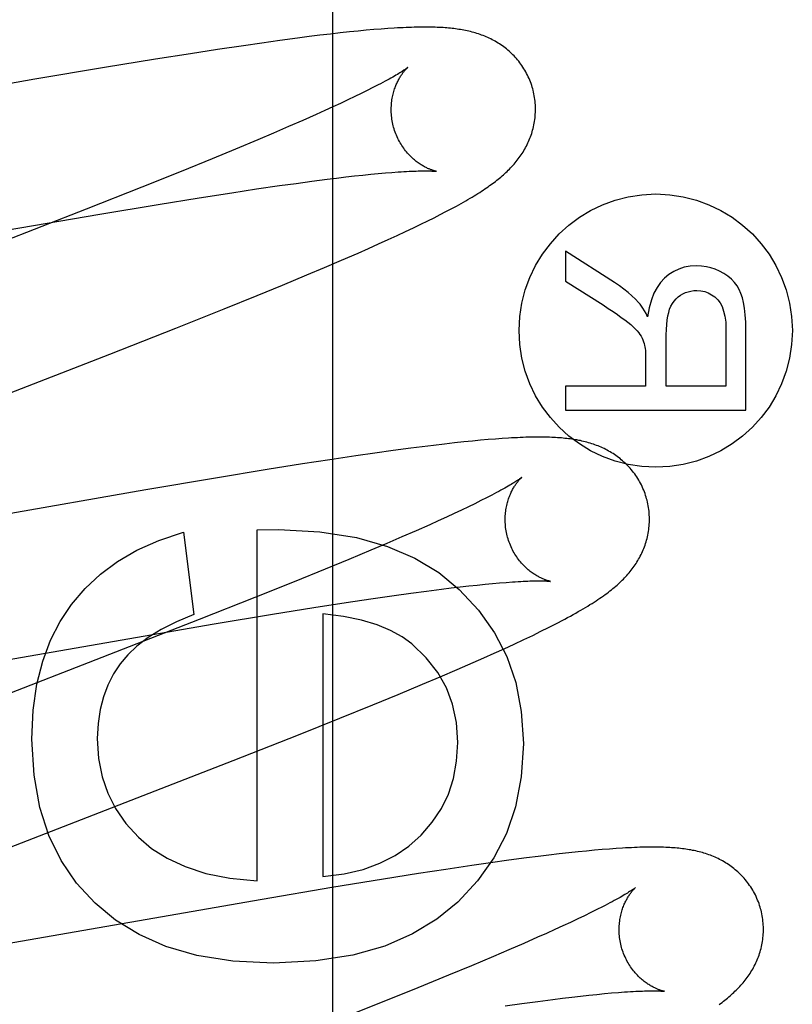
# Model space of a CAD drawing. Header units: inches. Extents: x 0 to 283, y 0 to 183.
# Tile 35 of 63: x 96.504 to 96.611, y 93.99 to 94.126. Entities that reach past the tile are written whole.
import ezdxf

# ---------------------------------------------------------------- set-up
doc = ezdxf.new("R2010")
doc.units = ezdxf.units.IN
doc.header["$LTSCALE"] = 15.583333
doc.header["$MEASUREMENT"] = 0
doc.linetypes.add('HIDDEN', pattern=[0.2, 0.1, -0.1])
doc.layers.add('DEFAULT_2', color=8, linetype='HIDDEN')
doc.layers.add('RIGHTHAND_DOOR_ASSEMBLY', color=7, linetype='CONTINUOUS')

msp = doc.modelspace()

# ---------------------------------------------------------------- linework, layer by layer
at = {"layer": 'DEFAULT_2', "color": 8, "linetype": 'HIDDEN'}
for p, q in [((96.55105, 94.12486), (96.54985, 94.12474)), ((96.55218, 94.12497), (96.55105, 94.12486)), ((96.55324, 94.12506), (96.55218, 94.12497)), ((96.55424, 94.12514), (96.55324, 94.12506)), ((96.55518, 94.12521), (96.55424, 94.12514)), ((96.54023, 94.12356), (96.53773, 94.12321)), ((96.54266, 94.12388), (96.54023, 94.12356)), ((96.54425, 94.12409), (96.54266, 94.12388)), ((96.54577, 94.12428), (96.54425, 94.12409)), ((96.54722, 94.12445), (96.54577, 94.12428)), ((96.54858, 94.1246), (96.54722, 94.12445)), ((96.54985, 94.12474), (96.54858, 94.1246)), ((96.53159, 94.12231), (96.52785, 94.12173)), ((96.53516, 94.12284), (96.53159, 94.12231)), ((96.53773, 94.12321), (96.53516, 94.12284)), ((96.523, 94.12096), (96.51589, 94.1198)), ((96.52785, 94.12173), (96.523, 94.12096)), ((96.51589, 94.1198), (96.50627, 94.11818)), ((96.50627, 94.11818), (96.46001, 94.11012)), ((96.55233, 94.11663), (96.55149, 94.11622)), ((96.55311, 94.11703), (96.55233, 94.11663)), ((96.54964, 94.11533), (96.54863, 94.11485)), ((96.5506, 94.11578), (96.54964, 94.11533)), ((96.55149, 94.11622), (96.5506, 94.11578)), ((96.54756, 94.11436), (96.54644, 94.11384)), ((96.54863, 94.11485), (96.54756, 94.11436)), ((96.54526, 94.11332), (96.5434, 94.11249)), ((96.54644, 94.11384), (96.54526, 94.11332)), ((96.54142, 94.11163), (96.53933, 94.11073)), ((96.5434, 94.11249), (96.54142, 94.11163)), ((96.53714, 94.1098), (96.53406, 94.10851)), ((96.53933, 94.11073), (96.53714, 94.1098)), ((96.53406, 94.10851), (96.53081, 94.10717)), ((96.53081, 94.10717), (96.52653, 94.10543)), ((96.52653, 94.10543), (96.52109, 94.10325)), ((96.54675, 94.10434), (96.54807, 94.1045)), ((96.54807, 94.1045), (96.54934, 94.10465)), ((96.54934, 94.10465), (96.55056, 94.10479)), ((96.55056, 94.10479), (96.55171, 94.10492)), ((96.55171, 94.10492), (96.55281, 94.10503)), ((96.55281, 94.10503), (96.55385, 94.10513)), ((96.55385, 94.10513), (96.55483, 94.10522)), ((96.55483, 94.10522), (96.55575, 94.10529)), ((96.52109, 94.10325), (96.51338, 94.10019)), ((96.53355, 94.10247), (96.53696, 94.10299)), ((96.53696, 94.10299), (96.54015, 94.10345)), ((96.54015, 94.10345), (96.54246, 94.10377)), ((96.54246, 94.10377), (96.54466, 94.10407)), ((96.54466, 94.10407), (96.54675, 94.10434)), ((96.52334, 94.10086), (96.52905, 94.10177)), ((96.52905, 94.10177), (96.53355, 94.10247)), ((96.51526, 94.09951), (96.52334, 94.10086)), ((96.51338, 94.10019), (96.49996, 94.09495)), ((96.50229, 94.0973), (96.51526, 94.09951)), ((96.56071, 94.09857), (96.5616, 94.09901)), ((96.5616, 94.09901), (96.56244, 94.09944)), ((96.56244, 94.09944), (96.56323, 94.09985)), ((96.55764, 94.09709), (96.55874, 94.09761)), ((96.55874, 94.09761), (96.55976, 94.0981)), ((96.55976, 94.0981), (96.56071, 94.09857)), ((96.55523, 94.09598), (96.55647, 94.09655)), ((96.55647, 94.09655), (96.55764, 94.09709)), ((96.5525, 94.09475), (96.5539, 94.09538)), ((96.5539, 94.09538), (96.55523, 94.09598)), ((96.54875, 94.09311), (96.55104, 94.09411)), ((96.55104, 94.09411), (96.5525, 94.09475)), ((96.5866, 94.09004), (96.5798, 94.09438)), ((96.5798, 94.09438), (96.5798, 94.09022)), ((96.54396, 94.09108), (96.54639, 94.0921)), ((96.54639, 94.0921), (96.54875, 94.09311)), ((96.54059, 94.08967), (96.54396, 94.09108)), ((96.53708, 94.08823), (96.54059, 94.08967)), ((96.5798, 94.09022), (96.585, 94.08692)), ((96.5325, 94.08638), (96.53708, 94.08823)), ((96.52578, 94.08369), (96.5325, 94.08638)), ((96.51666, 94.0801), (96.52578, 94.08369)), ((96.59376, 94.07566), (96.59376, 94.08277)), ((96.60203, 94.08357), (96.60203, 94.07566)), ((96.6048, 94.07235), (96.6048, 94.08344)), ((96.46937, 94.06175), (96.51666, 94.0801)), ((96.5909, 94.0795), (96.5909, 94.07566)), ((96.5909, 94.07566), (96.5798, 94.07566)), ((96.5798, 94.07566), (96.5798, 94.07235)), ((96.60203, 94.07566), (96.59376, 94.07566)), ((96.5798, 94.07235), (96.6048, 94.07235)), ((96.56301, 94.06766), (96.56152, 94.06748)), ((96.5644, 94.06781), (96.56301, 94.06766)), ((96.5657, 94.06795), (96.5644, 94.06781)), ((96.5669, 94.06807), (96.5657, 94.06795)), ((96.56802, 94.06818), (96.5669, 94.06807)), ((96.56908, 94.06827), (96.56802, 94.06818)), ((96.57007, 94.06835), (96.56908, 94.06827)), ((96.571, 94.06842), (96.57007, 94.06835)), ((96.55336, 94.0664), (96.55074, 94.06602)), ((96.5559, 94.06675), (96.55336, 94.0664)), ((96.55835, 94.06708), (96.5559, 94.06675)), ((96.55995, 94.06729), (96.55835, 94.06708)), ((96.56152, 94.06748), (96.55995, 94.06729)), ((96.54336, 94.0649), (96.53847, 94.06412)), ((96.54712, 94.06548), (96.54336, 94.0649)), ((96.55074, 94.06602), (96.54712, 94.06548)), ((96.53847, 94.06412), (96.53131, 94.06295)), ((96.53131, 94.06295), (96.52164, 94.06131)), ((96.52164, 94.06131), (96.47633, 94.05342)), ((96.56724, 94.0594), (96.56634, 94.05897)), ((96.56808, 94.05982), (96.56724, 94.0594)), ((96.56886, 94.06022), (96.56808, 94.05982)), ((96.56436, 94.05803), (96.56329, 94.05754)), ((96.56538, 94.05851), (96.56436, 94.05803)), ((96.56634, 94.05897), (96.56538, 94.05851)), ((96.56216, 94.05702), (96.56098, 94.05649)), ((96.56329, 94.05754), (96.56216, 94.05702)), ((96.52688, 94.05546), (96.52829, 94.04404)), ((96.53707, 94.05577), (96.54002, 94.05583)), ((96.53707, 94.00714), (96.53707, 94.05577)), ((96.55911, 94.05566), (96.55713, 94.0548)), ((96.56098, 94.05649), (96.55911, 94.05566)), ((96.55503, 94.0539), (96.55283, 94.05297)), ((96.55713, 94.0548), (96.55503, 94.0539)), ((96.55283, 94.05297), (96.54975, 94.05168)), ((96.54975, 94.05168), (96.54649, 94.05034)), ((96.54649, 94.05034), (96.54219, 94.04859)), ((96.54219, 94.04859), (96.53673, 94.0464)), ((96.5697, 94.04834), (96.57067, 94.04843)), ((96.57067, 94.04843), (96.57158, 94.0485)), ((96.55836, 94.047), (96.56055, 94.04729)), ((96.56055, 94.04729), (96.56262, 94.04756)), ((96.56262, 94.04756), (96.56394, 94.04772)), ((96.56394, 94.04772), (96.56521, 94.04787)), ((96.56521, 94.04787), (96.56642, 94.04801)), ((96.56642, 94.04801), (96.56757, 94.04813)), ((96.56757, 94.04813), (96.56866, 94.04825)), ((96.56866, 94.04825), (96.5697, 94.04834)), ((96.53673, 94.0464), (96.52901, 94.04334)), ((96.54941, 94.04569), (96.55282, 94.04621)), ((96.55282, 94.04621), (96.55605, 94.04668)), ((96.55605, 94.04668), (96.55836, 94.047)), ((96.53921, 94.04408), (96.54492, 94.045)), ((96.54492, 94.045), (96.54941, 94.04569)), ((96.52901, 94.04334), (96.51556, 94.03809)), ((96.53112, 94.04274), (96.53921, 94.04408)), ((96.54616, 94.04416), (96.54616, 94.00776)), ((96.4655, 94.03138), (96.53112, 94.04274)), ((96.57525, 94.04116), (96.57639, 94.04172)), ((96.57639, 94.04172), (96.57743, 94.04224)), ((96.57267, 94.03995), (96.574, 94.04057)), ((96.574, 94.04057), (96.57525, 94.04116)), ((96.56989, 94.03867), (96.57129, 94.03931)), ((96.57129, 94.03931), (96.57267, 94.03995)), ((96.51556, 94.03809), (96.48791, 94.02739)), ((96.56702, 94.0374), (96.56847, 94.03804)), ((96.56847, 94.03804), (96.56989, 94.03867)), ((96.56242, 94.03541), (96.56477, 94.03642)), ((96.56477, 94.03642), (96.56702, 94.0374)), ((96.55999, 94.03438), (96.56242, 94.03541)), ((96.55662, 94.03298), (96.55999, 94.03438)), ((96.55311, 94.03154), (96.55662, 94.03298)), ((96.54854, 94.02969), (96.55311, 94.03154)), ((96.54281, 94.02739), (96.54854, 94.02969)), ((96.53375, 94.02382), (96.54281, 94.02739)), ((96.48538, 94.00505), (96.53375, 94.02382)), ((96.58681, 94.01163), (96.58587, 94.01156)), ((96.57441, 94.01032), (96.57195, 94.01)), ((96.576, 94.01053), (96.57441, 94.01032)), ((96.5775, 94.01071), (96.576, 94.01053)), ((96.57893, 94.01088), (96.5775, 94.01071)), ((96.58027, 94.01103), (96.57893, 94.01088)), ((96.58153, 94.01116), (96.58027, 94.01103)), ((96.58271, 94.01128), (96.58153, 94.01116)), ((96.58383, 94.01139), (96.58271, 94.01128)), ((96.58488, 94.01148), (96.58383, 94.01139)), ((96.58587, 94.01156), (96.58488, 94.01148)), ((96.56681, 94.00927), (96.56319, 94.00873)), ((96.56942, 94.00964), (96.56681, 94.00927)), ((96.57195, 94.01), (96.56942, 94.00964)), ((96.55944, 94.00815), (96.55456, 94.00738)), ((96.56319, 94.00873), (96.55944, 94.00815)), ((96.54741, 94.00621), (96.53774, 94.00458)), ((96.55456, 94.00738), (96.54741, 94.00621)), ((96.53774, 94.00458), (96.4924, 93.99668)), ((96.58491, 94.00355), (96.58415, 94.00317)), ((96.58244, 94.00232), (96.58149, 94.00187)), ((96.58332, 94.00276), (96.58244, 94.00232)), ((96.58415, 94.00317), (96.58332, 94.00276)), ((96.57943, 94.00091), (96.57832, 94.0004)), ((96.58049, 94.0014), (96.57943, 94.00091)), ((96.58149, 94.00187), (96.58049, 94.0014)), ((96.57593, 93.99933), (96.574, 93.99848)), ((96.57715, 93.99987), (96.57593, 93.99933)), ((96.57832, 94.0004), (96.57715, 93.99987)), ((96.574, 93.99848), (96.57196, 93.99759)), ((96.56981, 93.99668), (96.56678, 93.9954)), ((96.57196, 93.99759), (96.56981, 93.99668)), ((96.56678, 93.9954), (96.56357, 93.99408)), ((96.56357, 93.99408), (96.55934, 93.99235)), ((96.55934, 93.99235), (96.55394, 93.99017)), ((96.58065, 93.99104), (96.58188, 93.99118)), ((96.58188, 93.99118), (96.58304, 93.99131)), ((96.58304, 93.99131), (96.58415, 93.99142)), ((96.58415, 93.99142), (96.5852, 93.99153)), ((96.5852, 93.99153), (96.58619, 93.99162)), ((96.58619, 93.99162), (96.58712, 93.99169)), ((96.55394, 93.99017), (96.54628, 93.98713)), ((96.57142, 93.98982), (96.57374, 93.99015)), ((96.57374, 93.99015), (96.57595, 93.99045)), ((96.57595, 93.99045), (96.57804, 93.99072)), ((96.57804, 93.99072), (96.57937, 93.99089)), ((96.57937, 93.99089), (96.58065, 93.99104))]:
    msp.add_line(p, q, dxfattribs=at)
for points in [[(96.57525, 94.11688), (96.57519, 94.11709), (96.57511, 94.11734), (96.57503, 94.11758), (96.57494, 94.11782), (96.57484, 94.11806), (96.57474, 94.1183), (96.57464, 94.11853), (96.57453, 94.11876), (96.57441, 94.11899), (96.57429, 94.11922), (96.57416, 94.11944), (96.57403, 94.11965), (96.5739, 94.11987), (96.57375, 94.12008), (96.57361, 94.12028), (96.57346, 94.12048), (96.57331, 94.12068), (96.57315, 94.12087), (96.57299, 94.12106), (96.57283, 94.12124), (96.57266, 94.12142), (96.57249, 94.12159), (96.57232, 94.12176), (96.57214, 94.12193), (96.57197, 94.12209), (96.57178, 94.12224), (96.5716, 94.12239), (96.57142, 94.12254), (96.57123, 94.12268), (96.57104, 94.12282), (96.57085, 94.12295), (96.57065, 94.12308), (96.57045, 94.12321), (96.57025, 94.12333), (96.57005, 94.12345), (96.56985, 94.12356), (96.56964, 94.12367), (96.56944, 94.12377), (96.56923, 94.12387), (96.56902, 94.12397), (96.56881, 94.12406), (96.5686, 94.12415), (96.56839, 94.12423), (96.56817, 94.12431), (96.56796, 94.12439), (96.56774, 94.12447), (96.56752, 94.12454), (96.56729, 94.12461), (96.56707, 94.12467), (96.56685, 94.12473), (96.56662, 94.12479), (96.5664, 94.12484), (96.56617, 94.12489), (96.56595, 94.12494), (96.56572, 94.12499), (96.56549, 94.12503), (96.56526, 94.12507), (96.56503, 94.1251), (96.5648, 94.12514), (96.56457, 94.12517), (96.56433, 94.1252), (96.56409, 94.12523), (96.56385, 94.12525), (96.5636, 94.12528), (96.56336, 94.1253), (96.5631, 94.12532), (96.56284, 94.12534), (96.56258, 94.12535), (96.56231, 94.12537), (96.56203, 94.12538), (96.56174, 94.12539), (96.56145, 94.1254), (96.56115, 94.1254), (96.56085, 94.12541), (96.56053, 94.12541), (96.56021, 94.12541), (96.55988, 94.12541), (96.55954, 94.1254), (96.55919, 94.1254), (96.55884, 94.12539), (96.55847, 94.12538), (96.5581, 94.12537), (96.55771, 94.12535), (96.55732, 94.12533), (96.55691, 94.12531), (96.5565, 94.12529), (96.55607, 94.12527), (96.55518, 94.12521)], [(96.55793, 94.11982), (96.55792, 94.11982), (96.55791, 94.11981), (96.55789, 94.11979), (96.55786, 94.11977), (96.55782, 94.11974), (96.55777, 94.1197), (96.55771, 94.11966), (96.55765, 94.11961), (96.55757, 94.11956), (96.55748, 94.1195), (96.55738, 94.11943), (96.55727, 94.11935), (96.55714, 94.11927), (96.557, 94.11918), (96.55685, 94.11909), (96.55668, 94.11898), (96.55649, 94.11887), (96.5563, 94.11875), (96.55608, 94.11863), (96.55585, 94.1185), (96.55561, 94.11836), (96.55535, 94.11821), (96.55508, 94.11806), (96.55479, 94.11791), (96.55448, 94.11774), (96.55416, 94.11757), (96.55383, 94.1174), (96.55348, 94.11721), (96.55311, 94.11703)], [(96.55598, 94.11153), (96.55593, 94.11172), (96.55587, 94.11196), (96.55582, 94.11219), (96.55578, 94.11243), (96.55574, 94.11266), (96.55571, 94.11289), (96.55568, 94.11313), (96.55566, 94.11336), (96.55565, 94.11359), (96.55564, 94.11382), (96.55564, 94.11405), (96.55565, 94.11427), (96.55566, 94.11449), (96.55567, 94.11471), (96.55569, 94.11493), (96.55572, 94.11514), (96.55575, 94.11535), (96.55578, 94.11556), (96.55582, 94.11576), (96.55586, 94.11595), (96.55591, 94.11614), (96.55595, 94.11633), (96.556, 94.11651), (96.55606, 94.11668), (96.55611, 94.11685), (96.55617, 94.11702), (96.55623, 94.11717), (96.55629, 94.11733), (96.55635, 94.11748), (96.55642, 94.11762), (96.55648, 94.11776), (96.55655, 94.1179), (96.55661, 94.11803), (96.55668, 94.11815), (96.55674, 94.11827), (96.55681, 94.11839), (96.55688, 94.1185), (96.55694, 94.1186), (96.55701, 94.11871), (96.55707, 94.1188), (96.55714, 94.1189), (96.5572, 94.11899), (96.55726, 94.11907), (96.55732, 94.11915), (96.55738, 94.11923), (96.55744, 94.1193), (96.5575, 94.11937), (96.55755, 94.11943), (96.5576, 94.11949), (96.55765, 94.11954), (96.55769, 94.11959), (96.55774, 94.11964), (96.55778, 94.11968), (96.55781, 94.11971), (96.55784, 94.11974), (96.55787, 94.11977), (96.55789, 94.11979), (96.55791, 94.11981), (96.55792, 94.11982), (96.55793, 94.11982)], [(96.56323, 94.09985), (96.5636, 94.10005), (96.56397, 94.10024), (96.56433, 94.10043), (96.56468, 94.10062), (96.56501, 94.10081), (96.56534, 94.10099), (96.56566, 94.10117), (96.56597, 94.10135), (96.56627, 94.10152), (96.56656, 94.1017), (96.56684, 94.10187), (96.56712, 94.10203), (96.56739, 94.1022), (96.56765, 94.10236), (96.5679, 94.10252), (96.56815, 94.10268), (96.56839, 94.10284), (96.56862, 94.10299), (96.56885, 94.10315), (96.56907, 94.1033), (96.56928, 94.10345), (96.56949, 94.1036), (96.56969, 94.10375), (96.56989, 94.1039), (96.57008, 94.10404), (96.57027, 94.10419), (96.57046, 94.10434), (96.57064, 94.10449), (96.57083, 94.10464), (96.57101, 94.1048), (96.57118, 94.10495), (96.57136, 94.10511), (96.57153, 94.10526), (96.5717, 94.10542), (96.57186, 94.10559), (96.57203, 94.10575), (96.57219, 94.10592), (96.57235, 94.10609), (96.57251, 94.10626), (96.57267, 94.10644), (96.57282, 94.10662), (96.57297, 94.1068), (96.57311, 94.10698), (96.57325, 94.10716), (96.57339, 94.10735), (96.57352, 94.10753), (96.57366, 94.10772), (96.57378, 94.10792), (96.57391, 94.10811), (96.57403, 94.10831), (96.57415, 94.10852), (96.57426, 94.10872), (96.57437, 94.10893), (96.57448, 94.10914), (96.57458, 94.10936), (96.57468, 94.10957), (96.57478, 94.10979), (96.57486, 94.11001), (96.57495, 94.11023), (96.57503, 94.11046), (96.57511, 94.11068), (96.57518, 94.11091), (96.57524, 94.11115), (96.57531, 94.11138), (96.57536, 94.11162), (96.57542, 94.11186), (96.57546, 94.1121), (96.5755, 94.11235), (96.57554, 94.1126), (96.57557, 94.11285), (96.5756, 94.1131), (96.57561, 94.11335), (96.57563, 94.1136), (96.57564, 94.11386), (96.57564, 94.11412), (96.57563, 94.11437), (96.57562, 94.11463), (96.5756, 94.11489), (96.57558, 94.11514), (96.57555, 94.1154), (96.57551, 94.11566), (96.57547, 94.11591), (96.57542, 94.11617), (96.57537, 94.11642), (96.5753, 94.11667), (96.57525, 94.11688)], [(96.56193, 94.10543), (96.56193, 94.10543), (96.56191, 94.10543), (96.56189, 94.10544), (96.56186, 94.10544), (96.56183, 94.10545), (96.56178, 94.10546), (96.56174, 94.10547), (96.56168, 94.10548), (96.56162, 94.1055), (96.56156, 94.10552), (96.56149, 94.10554), (96.56142, 94.10556), (96.56134, 94.10559), (96.56126, 94.10562), (96.56117, 94.10565), (96.56108, 94.10568), (96.56099, 94.10572), (96.56089, 94.10576), (96.56079, 94.1058), (96.56069, 94.10585), (96.56058, 94.1059), (96.56047, 94.10595), (96.56036, 94.10601), (96.56025, 94.10607), (96.56013, 94.10614), (96.56001, 94.1062), (96.55989, 94.10628), (96.55977, 94.10635), (96.55964, 94.10643), (96.55952, 94.10652), (96.55939, 94.10661), (96.55926, 94.10671), (96.55912, 94.10681), (96.55899, 94.10691), (96.55886, 94.10702), (96.55872, 94.10714), (96.55858, 94.10726), (96.55845, 94.10739), (96.55831, 94.10752), (96.55817, 94.10766), (96.55804, 94.10781), (96.5579, 94.10796), (96.55776, 94.10812), (96.55763, 94.10828), (96.5575, 94.10845), (96.55737, 94.10863), (96.55724, 94.10881), (96.55712, 94.10899), (96.557, 94.10919), (96.55688, 94.10938), (96.55677, 94.10958), (96.55666, 94.10979), (96.55656, 94.11), (96.55646, 94.11021), (96.55636, 94.11043), (96.55627, 94.11065), (96.55619, 94.11087), (96.55611, 94.1111), (96.55604, 94.11133), (96.55598, 94.11153)], [(96.55575, 94.10529), (96.55661, 94.10535), (96.55701, 94.10538), (96.5574, 94.1054), (96.55777, 94.10542), (96.55812, 94.10544), (96.55846, 94.10546), (96.55877, 94.10547), (96.55908, 94.10548), (96.55936, 94.10549), (96.55962, 94.10549), (96.55987, 94.1055), (96.5601, 94.1055), (96.56031, 94.1055), (96.56051, 94.1055), (96.56069, 94.1055), (96.56085, 94.10549), (96.56101, 94.10549), (96.56115, 94.10549), (96.56127, 94.10548), (96.56139, 94.10547), (96.56149, 94.10547), (96.56158, 94.10546), (96.56166, 94.10546), (96.56173, 94.10545), (96.56179, 94.10544), (96.56183, 94.10544), (96.56187, 94.10544), (96.5619, 94.10543), (96.56192, 94.10543), (96.56193, 94.10543)], [(96.59797, 94.09234), (96.59708, 94.09228), (96.59625, 94.09214), (96.59549, 94.0919), (96.59479, 94.09157), (96.59412, 94.09114), (96.59349, 94.09062)], [(96.60174, 94.09129), (96.60115, 94.09161), (96.60055, 94.09187), (96.59994, 94.09207), (96.59931, 94.09222), (96.59865, 94.09231), (96.59797, 94.09234)], [(96.60411, 94.08852), (96.60387, 94.08906), (96.60357, 94.08957), (96.60321, 94.09005), (96.60279, 94.09049), (96.6023, 94.0909), (96.60174, 94.09129)], [(96.58992, 94.08728), (96.58948, 94.08774), (96.58899, 94.0882), (96.58847, 94.08866), (96.58789, 94.08912), (96.58727, 94.08958), (96.5866, 94.09004)], [(96.59349, 94.09062), (96.59296, 94.09005), (96.59248, 94.08936), (96.59205, 94.08855), (96.59169, 94.08762), (96.59139, 94.08653), (96.59117, 94.0853)], [(96.59422, 94.08632), (96.5944, 94.08674), (96.59461, 94.08712), (96.59484, 94.08746), (96.59511, 94.08776), (96.5954, 94.08803), (96.59572, 94.08826)], [(96.59572, 94.08826), (96.59607, 94.08847), (96.59643, 94.08863), (96.5968, 94.08876), (96.59717, 94.08885), (96.59756, 94.08891), (96.59797, 94.08893)], [(96.59797, 94.08893), (96.59855, 94.08889), (96.59909, 94.08878), (96.59958, 94.0886), (96.60004, 94.08835), (96.60048, 94.08803), (96.60089, 94.08763)], [(96.6048, 94.08344), (96.60477, 94.08456), (96.60471, 94.08557), (96.60461, 94.08646), (96.60447, 94.08725), (96.60431, 94.08793), (96.60411, 94.08852)], [(96.585, 94.08692), (96.58572, 94.08645), (96.58638, 94.08601), (96.58698, 94.08559), (96.58752, 94.08521), (96.58801, 94.08485), (96.58843, 94.08452)], [(96.59117, 94.0853), (96.59095, 94.08573), (96.59074, 94.08612), (96.59053, 94.08647), (96.59032, 94.08678), (96.59012, 94.08705), (96.58992, 94.08728)], [(96.60089, 94.08763), (96.60121, 94.08721), (96.60148, 94.08669), (96.60171, 94.08608), (96.60189, 94.08536), (96.60199, 94.08452), (96.60203, 94.08357)], [(96.59376, 94.08277), (96.59378, 94.08353), (96.59382, 94.08422), (96.59388, 94.08484), (96.59398, 94.0854), (96.59409, 94.08589), (96.59422, 94.08632)], [(96.58843, 94.08452), (96.58883, 94.0842), (96.58917, 94.0839), (96.58947, 94.08361), (96.58973, 94.08334), (96.58994, 94.08308), (96.59011, 94.08284)], [(96.59011, 94.08284), (96.59026, 94.08258), (96.5904, 94.08233), (96.59051, 94.08208), (96.59061, 94.08183), (96.5907, 94.08158), (96.59076, 94.08133)], [(96.59076, 94.08133), (96.5908, 94.08114), (96.59083, 94.0809), (96.59086, 94.08062), (96.59088, 94.08029), (96.59089, 94.07992), (96.5909, 94.0795)], [(96.59104, 94.06009), (96.59098, 94.06031), (96.5909, 94.06055), (96.59082, 94.0608), (96.59073, 94.06104), (96.59063, 94.06128), (96.59053, 94.06152), (96.59042, 94.06176), (96.59031, 94.06199), (96.59019, 94.06222), (96.59007, 94.06245), (96.58994, 94.06267), (96.58981, 94.06289), (96.58967, 94.0631), (96.58953, 94.06331), (96.58938, 94.06352), (96.58923, 94.06372), (96.58907, 94.06392), (96.58891, 94.06411), (96.58875, 94.0643), (96.58859, 94.06449), (96.58842, 94.06466), (96.58825, 94.06484), (96.58807, 94.06501), (96.58789, 94.06517), (96.58771, 94.06533), (96.58753, 94.06549), (96.58735, 94.06564), (96.58716, 94.06579), (96.58697, 94.06593), (96.58678, 94.06607), (96.58658, 94.0662), (96.58638, 94.06633), (96.58618, 94.06645), (96.58598, 94.06658), (96.58577, 94.06669), (96.58557, 94.06681), (96.58536, 94.06691), (96.58515, 94.06702), (96.58494, 94.06712), (96.58473, 94.06721), (96.58452, 94.0673), (96.58431, 94.06739), (96.58409, 94.06748), (96.58387, 94.06756), (96.58365, 94.06763), (96.58343, 94.06771), (96.58321, 94.06778), (96.58298, 94.06784), (96.58276, 94.06791), (96.58253, 94.06797), (96.5823, 94.06802), (96.58207, 94.06808), (96.58185, 94.06813), (96.58162, 94.06817), (96.58138, 94.06822), (96.58115, 94.06826), (96.58092, 94.0683), (96.58068, 94.06833), (96.58045, 94.06837), (96.58021, 94.0684), (96.57996, 94.06843), (96.57972, 94.06845), (96.57947, 94.06848), (96.57922, 94.0685), (96.57896, 94.06852), (96.5787, 94.06854), (96.57843, 94.06856), (96.57816, 94.06857), (96.57788, 94.06858), (96.57759, 94.06859), (96.57729, 94.0686), (96.57699, 94.06861), (96.57668, 94.06862), (96.57637, 94.06862), (96.57604, 94.06862), (96.57571, 94.06862), (96.57537, 94.06861), (96.57502, 94.06861), (96.57466, 94.0686), (96.57429, 94.06859), (96.57392, 94.06858), (96.57353, 94.06856), (96.57313, 94.06854), (96.57273, 94.06852), (96.57231, 94.0685), (96.57189, 94.06848), (96.571, 94.06842)], [(96.57372, 94.06303), (96.57371, 94.06303), (96.5737, 94.06301), (96.57368, 94.063), (96.57365, 94.06297), (96.57361, 94.06294), (96.57356, 94.06291), (96.5735, 94.06287), (96.57343, 94.06282), (96.57335, 94.06276), (96.57326, 94.0627), (96.57316, 94.06263), (96.57305, 94.06256), (96.57292, 94.06247), (96.57278, 94.06238), (96.57262, 94.06229), (96.57245, 94.06218), (96.57227, 94.06207), (96.57207, 94.06195), (96.57185, 94.06183), (96.57162, 94.06169), (96.57138, 94.06156), (96.57112, 94.06141), (96.57084, 94.06126), (96.57055, 94.0611), (96.57025, 94.06093), (96.56992, 94.06076), (96.56959, 94.06059), (96.56923, 94.0604), (96.56886, 94.06022)], [(96.57177, 94.05474), (96.57172, 94.05493), (96.57166, 94.05517), (96.57161, 94.0554), (96.57157, 94.05563), (96.57153, 94.05587), (96.5715, 94.0561), (96.57147, 94.05634), (96.57146, 94.05657), (96.57144, 94.0568), (96.57144, 94.05703), (96.57143, 94.05726), (96.57144, 94.05749), (96.57145, 94.05771), (96.57146, 94.05793), (96.57148, 94.05814), (96.57151, 94.05836), (96.57154, 94.05856), (96.57157, 94.05877), (96.57161, 94.05897), (96.57165, 94.05916), (96.5717, 94.05936), (96.57175, 94.05954), (96.5718, 94.05972), (96.57185, 94.0599), (96.57191, 94.06007), (96.57196, 94.06023), (96.57202, 94.06039), (96.57209, 94.06055), (96.57215, 94.0607), (96.57221, 94.06084), (96.57228, 94.06098), (96.57234, 94.06111), (96.57241, 94.06124), (96.57247, 94.06136), (96.57254, 94.06148), (96.5726, 94.0616), (96.57267, 94.06171), (96.57274, 94.06182), (96.5728, 94.06192), (96.57287, 94.06202), (96.57293, 94.06211), (96.57299, 94.0622), (96.57306, 94.06228), (96.57312, 94.06236), (96.57318, 94.06244), (96.57323, 94.06251), (96.57329, 94.06258), (96.57334, 94.06264), (96.57339, 94.0627), (96.57344, 94.06275), (96.57349, 94.0628), (96.57353, 94.06285), (96.57357, 94.06289), (96.57361, 94.06292), (96.57364, 94.06295), (96.57366, 94.06298), (96.57369, 94.063), (96.5737, 94.06302), (96.57371, 94.06303), (96.57372, 94.06303)], [(96.57743, 94.04224), (96.57791, 94.04248), (96.57838, 94.04272), (96.57883, 94.04296), (96.57926, 94.04318), (96.57968, 94.0434), (96.58008, 94.04362), (96.58047, 94.04384), (96.58085, 94.04404), (96.58122, 94.04425), (96.58157, 94.04445), (96.58191, 94.04465), (96.58225, 94.04484), (96.58257, 94.04503), (96.58288, 94.04522), (96.58318, 94.04541), (96.58347, 94.04559), (96.58375, 94.04577), (96.58403, 94.04595), (96.58429, 94.04612), (96.58455, 94.0463), (96.5848, 94.04647), (96.58504, 94.04664), (96.58528, 94.04681), (96.5855, 94.04697), (96.58573, 94.04714), (96.58594, 94.04731), (96.58615, 94.04747), (96.58636, 94.04764), (96.58656, 94.0478), (96.58675, 94.04797), (96.58694, 94.04813), (96.58713, 94.0483), (96.58731, 94.04846), (96.58748, 94.04863), (96.58765, 94.04879), (96.58782, 94.04896), (96.58798, 94.04913), (96.58814, 94.0493), (96.5883, 94.04947), (96.58845, 94.04964), (96.5886, 94.04982), (96.58875, 94.05), (96.5889, 94.05018), (96.58904, 94.05036), (96.58918, 94.05055), (96.58931, 94.05074), (96.58944, 94.05093), (96.58957, 94.05112), (96.58969, 94.05132), (96.58982, 94.05151), (96.58993, 94.05172), (96.59005, 94.05192), (96.59016, 94.05213), (96.59027, 94.05234), (96.59037, 94.05255), (96.59047, 94.05277), (96.59056, 94.05299), (96.59065, 94.05321), (96.59074, 94.05343), (96.59082, 94.05365), (96.59089, 94.05388), (96.59097, 94.05411), (96.59103, 94.05435), (96.5911, 94.05458), (96.59115, 94.05482), (96.59121, 94.05506), (96.59125, 94.05531), (96.59129, 94.05555), (96.59133, 94.0558), (96.59136, 94.05605), (96.59139, 94.0563), (96.59141, 94.05655), (96.59142, 94.05681), (96.59143, 94.05706), (96.59143, 94.05732), (96.59142, 94.05758), (96.59141, 94.05783), (96.59139, 94.05809), (96.59137, 94.05835), (96.59134, 94.05861), (96.5913, 94.05886), (96.59126, 94.05912), (96.59121, 94.05937), (96.59116, 94.05963), (96.59109, 94.05988), (96.59104, 94.06009)], [(96.51136, 94.04544), (96.51322, 94.04764), (96.51534, 94.04963), (96.5177, 94.0514), (96.52037, 94.05296), (96.52344, 94.05431), (96.52688, 94.05546)], [(96.54002, 94.05583), (96.54575, 94.0555), (96.55081, 94.05473), (96.55514, 94.05348), (96.5589, 94.05184), (96.56222, 94.04986), (96.56505, 94.04752)], [(96.57772, 94.04864), (96.57772, 94.04864), (96.57771, 94.04864), (96.5777, 94.04864), (96.57768, 94.04864), (96.57765, 94.04865), (96.57761, 94.04866), (96.57757, 94.04867), (96.57752, 94.04868), (96.57747, 94.04869), (96.57741, 94.04871), (96.57734, 94.04873), (96.57727, 94.04875), (96.5772, 94.04877), (96.57712, 94.0488), (96.57704, 94.04883), (96.57695, 94.04886), (96.57686, 94.0489), (96.57677, 94.04893), (96.57667, 94.04897), (96.57657, 94.04902), (96.57647, 94.04906), (96.57636, 94.04911), (96.57625, 94.04917), (96.57614, 94.04922), (96.57603, 94.04929), (96.57591, 94.04935), (96.5758, 94.04942), (96.57568, 94.04949), (96.57555, 94.04957), (96.57543, 94.04965), (96.5753, 94.04973), (96.57517, 94.04983), (96.57504, 94.04992), (96.57491, 94.05002), (96.57477, 94.05013), (96.57464, 94.05024), (96.5745, 94.05036), (96.57437, 94.05048), (96.57423, 94.0506), (96.5741, 94.05074), (96.57396, 94.05088), (96.57382, 94.05102), (96.57369, 94.05118), (96.57355, 94.05133), (96.57342, 94.0515), (96.57329, 94.05167), (96.57316, 94.05184), (96.57303, 94.05202), (96.57291, 94.05221), (96.57279, 94.0524), (96.57267, 94.05259), (96.57256, 94.05279), (96.57245, 94.053), (96.57235, 94.05321), (96.57225, 94.05342), (96.57215, 94.05364), (96.57206, 94.05386), (96.57198, 94.05408), (96.5719, 94.05431), (96.57183, 94.05454), (96.57177, 94.05474)], [(96.57158, 94.0485), (96.57243, 94.04856), (96.57284, 94.04859), (96.57322, 94.04861), (96.57359, 94.04863), (96.57394, 94.04865), (96.57426, 94.04867), (96.57457, 94.04868), (96.57486, 94.04869), (96.57513, 94.0487), (96.57539, 94.0487), (96.57562, 94.04871), (96.57585, 94.04871), (96.57605, 94.04871), (96.57624, 94.04871), (96.57642, 94.04871), (96.57658, 94.0487), (96.57673, 94.0487), (96.57687, 94.0487), (96.577, 94.04869), (96.57712, 94.04869), (96.57722, 94.04868), (96.57731, 94.04867), (96.5774, 94.04867), (96.57747, 94.04866), (96.57754, 94.04866), (96.57759, 94.04865), (96.57763, 94.04865), (96.57767, 94.04864), (96.5777, 94.04864), (96.57771, 94.04864), (96.57772, 94.04864)], [(96.56505, 94.04752), (96.56775, 94.04464), (96.56995, 94.04153), (96.57166, 94.03824), (96.57289, 94.03464), (96.57366, 94.0306), (96.57397, 94.02618)], [(96.50582, 94.02679), (96.50603, 94.03079), (96.50653, 94.0344), (96.50735, 94.0376), (96.50844, 94.04047), (96.50978, 94.0431), (96.51136, 94.04544)], [(96.52829, 94.04404), (96.52587, 94.04304), (96.52375, 94.04198), (96.52194, 94.04086), (96.52041, 94.03968), (96.51913, 94.03848), (96.5181, 94.03723)], [(96.55848, 94.03997), (96.55716, 94.04095), (96.55556, 94.04183), (96.5537, 94.04262), (96.55153, 94.04328), (96.54901, 94.04379), (96.54616, 94.04416)], [(96.56488, 94.0263), (96.56468, 94.02907), (96.56415, 94.03161), (96.56329, 94.0339), (96.56208, 94.03602), (96.56047, 94.03805), (96.55848, 94.03997)], [(96.5181, 94.03723), (96.51715, 94.03581), (96.51637, 94.03428), (96.51575, 94.03265), (96.5153, 94.03089), (96.51502, 94.02895), (96.51491, 94.02685)], [(96.5146, 94.00407), (96.51203, 94.00685), (96.5099, 94.00998), (96.50819, 94.01342), (96.50693, 94.0173), (96.50615, 94.02177), (96.50582, 94.02679)], [(96.51491, 94.02685), (96.51509, 94.0241), (96.51557, 94.02157), (96.51635, 94.01928), (96.51743, 94.01716), (96.51885, 94.01512), (96.5206, 94.01321)], [(96.55977, 94.01348), (96.56132, 94.01526), (96.56259, 94.01716), (96.56357, 94.01917), (96.56427, 94.02133), (96.56471, 94.02371), (96.56488, 94.0263)], [(96.57397, 94.02618), (96.57365, 94.02158), (96.57287, 94.01741), (96.57161, 94.01371), (96.56986, 94.01033), (96.56761, 94.00715), (96.56487, 94.00421)], [(96.5206, 94.01321), (96.52244, 94.01164), (96.52461, 94.01028), (96.52708, 94.00912), (96.52995, 94.00819), (96.53329, 94.00754), (96.53707, 94.00714)], [(96.54616, 94.00776), (96.5491, 94.00812), (96.55174, 94.00873), (96.55408, 94.00958), (96.55617, 94.01066), (96.55807, 94.01196), (96.55977, 94.01348)], [(96.60683, 94.0033), (96.60677, 94.00351), (96.60669, 94.00376), (96.60661, 94.00401), (96.60652, 94.00425), (96.60642, 94.00449), (96.60632, 94.00473), (96.60621, 94.00497), (96.6061, 94.0052), (96.60598, 94.00543), (96.60586, 94.00566), (96.60573, 94.00588), (96.6056, 94.0061), (96.60546, 94.00631), (96.60531, 94.00652), (96.60517, 94.00673), (96.60502, 94.00693), (96.60486, 94.00713), (96.6047, 94.00733), (96.60454, 94.00751), (96.60437, 94.0077), (96.6042, 94.00788), (96.60403, 94.00805), (96.60386, 94.00822), (96.60368, 94.00839), (96.6035, 94.00855), (96.60332, 94.0087), (96.60313, 94.00885), (96.60294, 94.009), (96.60275, 94.00914), (96.60256, 94.00928), (96.60236, 94.00941), (96.60217, 94.00954), (96.60196, 94.00967), (96.60176, 94.00979), (96.60156, 94.00991), (96.60135, 94.01002), (96.60114, 94.01013), (96.60093, 94.01023), (96.60072, 94.01033), (96.60051, 94.01043), (96.6003, 94.01052), (96.60009, 94.01061), (96.59987, 94.01069), (96.59965, 94.01077), (96.59943, 94.01085), (96.59921, 94.01092), (96.59898, 94.01099), (96.59876, 94.01106), (96.59853, 94.01112), (96.59831, 94.01118), (96.59808, 94.01124), (96.59785, 94.01129), (96.59762, 94.01134), (96.5974, 94.01138), (96.59717, 94.01143), (96.59693, 94.01147), (96.5967, 94.01151), (96.59647, 94.01154), (96.59623, 94.01158), (96.59599, 94.01161), (96.59575, 94.01164), (96.59551, 94.01166), (96.59526, 94.01169), (96.59501, 94.01171), (96.59476, 94.01173), (96.5945, 94.01175), (96.59423, 94.01176), (96.59396, 94.01178), (96.59368, 94.01179), (96.59339, 94.0118), (96.59309, 94.01181), (96.59279, 94.01182), (96.59248, 94.01182), (96.59217, 94.01183), (96.59184, 94.01183), (96.59151, 94.01183), (96.59117, 94.01182), (96.59082, 94.01182), (96.59047, 94.01181), (96.5901, 94.0118), (96.58972, 94.01179), (96.58934, 94.01177), (96.58894, 94.01175), (96.58854, 94.01173), (96.58812, 94.01171), (96.58769, 94.01169), (96.58681, 94.01163)], [(96.58951, 94.00624), (96.5895, 94.00623), (96.58948, 94.00622), (96.58946, 94.0062), (96.58943, 94.00618), (96.58939, 94.00614), (96.58934, 94.00611), (96.58928, 94.00606), (96.58921, 94.00601), (96.58912, 94.00596), (96.58903, 94.00589), (96.58892, 94.00582), (96.58881, 94.00574), (96.58867, 94.00566), (96.58853, 94.00557), (96.58837, 94.00547), (96.5882, 94.00536), (96.58801, 94.00525), (96.5878, 94.00513), (96.58758, 94.005), (96.58735, 94.00486), (96.5871, 94.00472), (96.58683, 94.00458), (96.58655, 94.00442), (96.58625, 94.00426), (96.58594, 94.00409), (96.58561, 94.00392), (96.58527, 94.00374), (96.58491, 94.00355)], [(96.58756, 93.99794), (96.58751, 93.99814), (96.58745, 93.99838), (96.5874, 93.99861), (96.58736, 93.99885), (96.58732, 93.99908), (96.58729, 93.99932), (96.58726, 93.99955), (96.58725, 93.99979), (96.58723, 94.00002), (96.58723, 94.00025), (96.58723, 94.00048), (96.58723, 94.0007), (96.58724, 94.00092), (96.58726, 94.00115), (96.58728, 94.00136), (96.5873, 94.00158), (96.58733, 94.00179), (96.58737, 94.00199), (96.5874, 94.00219), (96.58745, 94.00239), (96.58749, 94.00258), (96.58754, 94.00276), (96.58759, 94.00294), (96.58765, 94.00312), (96.5877, 94.00329), (96.58776, 94.00345), (96.58782, 94.00361), (96.58788, 94.00377), (96.58794, 94.00392), (96.58801, 94.00406), (96.58807, 94.0042), (96.58814, 94.00434), (96.5882, 94.00447), (96.58827, 94.00459), (96.58834, 94.00471), (96.5884, 94.00482), (96.58847, 94.00493), (96.58854, 94.00504), (96.5886, 94.00514), (96.58867, 94.00524), (96.58873, 94.00533), (96.58879, 94.00542), (96.58885, 94.0055), (96.58892, 94.00558), (96.58898, 94.00566), (96.58903, 94.00573), (96.58909, 94.0058), (96.58914, 94.00586), (96.58919, 94.00592), (96.58924, 94.00597), (96.58929, 94.00602), (96.58933, 94.00607), (96.58937, 94.0061), (96.5894, 94.00614), (96.58943, 94.00617), (96.58946, 94.00619), (96.58948, 94.00621), (96.5895, 94.00623), (96.58951, 94.00624), (96.58951, 94.00624)], [(96.53934, 93.99573), (96.53369, 93.99605), (96.52869, 93.99683), (96.52442, 93.99807), (96.52071, 93.99972), (96.51742, 94.00171), (96.5146, 94.00407)], [(96.56487, 94.00421), (96.56198, 94.00183), (96.5586, 93.9998), (96.55476, 93.99812), (96.55034, 93.99685), (96.54518, 93.99606), (96.53934, 93.99573)], [(96.60108, 93.99002), (96.60128, 93.99017), (96.60148, 93.99032), (96.60167, 93.99047), (96.60186, 93.99062), (96.60205, 93.99077), (96.60223, 93.99092), (96.60242, 93.99107), (96.60259, 93.99122), (96.60277, 93.99137), (96.60294, 93.99153), (96.60312, 93.99169), (96.60328, 93.99185), (96.60345, 93.99201), (96.60362, 93.99218), (96.60378, 93.99234), (96.60394, 93.99251), (96.6041, 93.99269), (96.60425, 93.99286), (96.6044, 93.99304), (96.60455, 93.99322), (96.6047, 93.9934), (96.60484, 93.99358), (96.60498, 93.99377), (96.60511, 93.99396), (96.60524, 93.99415), (96.60537, 93.99434), (96.60549, 93.99454), (96.60561, 93.99474), (96.60573, 93.99494), (96.60585, 93.99515), (96.60596, 93.99535), (96.60606, 93.99557), (96.60617, 93.99578), (96.60627, 93.99599), (96.60636, 93.99621), (96.60645, 93.99643), (96.60653, 93.99665), (96.60661, 93.99688), (96.60669, 93.9971), (96.60676, 93.99733), (96.60683, 93.99757), (96.60689, 93.9978), (96.60695, 93.99804), (96.607, 93.99828), (96.60704, 93.99852), (96.60709, 93.99877), (96.60712, 93.99902), (96.60715, 93.99927), (96.60718, 93.99952), (96.6072, 93.99977), (96.60721, 94.00002), (96.60722, 94.00028), (96.60722, 94.00053), (96.60721, 94.00079), (96.6072, 94.00105), (96.60718, 94.00131), (96.60716, 94.00156), (96.60713, 94.00182), (96.60709, 94.00208), (96.60705, 94.00233), (96.607, 94.00259), (96.60695, 94.00284), (96.60689, 94.00309), (96.60683, 94.0033)], [(96.59351, 93.99185), (96.59351, 93.99185), (96.5935, 93.99185), (96.59349, 93.99185), (96.59347, 93.99185), (96.59344, 93.99186), (96.5934, 93.99187), (96.59336, 93.99188), (96.59331, 93.99189), (96.59325, 93.9919), (96.5932, 93.99192), (96.59313, 93.99194), (96.59306, 93.99196), (96.59299, 93.99198), (96.59291, 93.99201), (96.59283, 93.99204), (96.59274, 93.99207), (96.59265, 93.99211), (96.59255, 93.99214), (96.59246, 93.99218), (96.59236, 93.99223), (96.59226, 93.99227), (96.59215, 93.99233), (96.59204, 93.99238), (96.59193, 93.99244), (96.59182, 93.9925), (96.5917, 93.99256), (96.59158, 93.99263), (96.59146, 93.9927), (96.59134, 93.99278), (96.59121, 93.99286), (96.59109, 93.99295), (96.59096, 93.99304), (96.59083, 93.99313), (96.59069, 93.99323), (96.59056, 93.99334), (96.59043, 93.99345), (96.59029, 93.99357), (96.59016, 93.99369), (96.59002, 93.99382), (96.58988, 93.99395), (96.58975, 93.99409), (96.58961, 93.99424), (96.58947, 93.99439), (96.58934, 93.99455), (96.58921, 93.99471), (96.58907, 93.99488), (96.58895, 93.99505), (96.58882, 93.99523), (96.5887, 93.99542), (96.58858, 93.99561), (96.58846, 93.9958), (96.58835, 93.996), (96.58824, 93.99621), (96.58814, 93.99642), (96.58804, 93.99663), (96.58794, 93.99685), (96.58785, 93.99707), (96.58777, 93.99729), (96.58769, 93.99752), (96.58762, 93.99774), (96.58756, 93.99794)], [(96.58712, 93.99169), (96.58799, 93.99176), (96.5884, 93.99179), (96.5888, 93.99181), (96.58917, 93.99183), (96.58952, 93.99185), (96.58986, 93.99187), (96.59017, 93.99188), (96.59046, 93.99189), (96.59074, 93.9919), (96.59101, 93.99191), (96.59125, 93.99191), (96.59149, 93.99192), (96.59171, 93.99192), (96.59191, 93.99192), (96.59211, 93.99192), (96.59229, 93.99191), (96.59245, 93.99191), (96.5926, 93.99191), (96.59274, 93.9919), (96.59287, 93.9919), (96.59299, 93.99189), (96.59309, 93.99188), (96.59318, 93.99188), (96.59326, 93.99187), (96.59332, 93.99187), (96.59338, 93.99186), (96.59343, 93.99186), (96.59346, 93.99185), (96.59349, 93.99185), (96.5935, 93.99185), (96.59351, 93.99185)]]:
    msp.add_lwpolyline(points, dxfattribs=at)
msp.add_circle((96.5923, 94.08337), 0.01893, dxfattribs=at)
at = {"layer": 'RIGHTHAND_DOOR_ASSEMBLY', "color": 8, "linetype": 'HIDDEN'}
msp.add_line((96.54751, 103.81717), (96.54751, 83.00717), dxfattribs=at)

doc.saveas('drawing.dxf')
